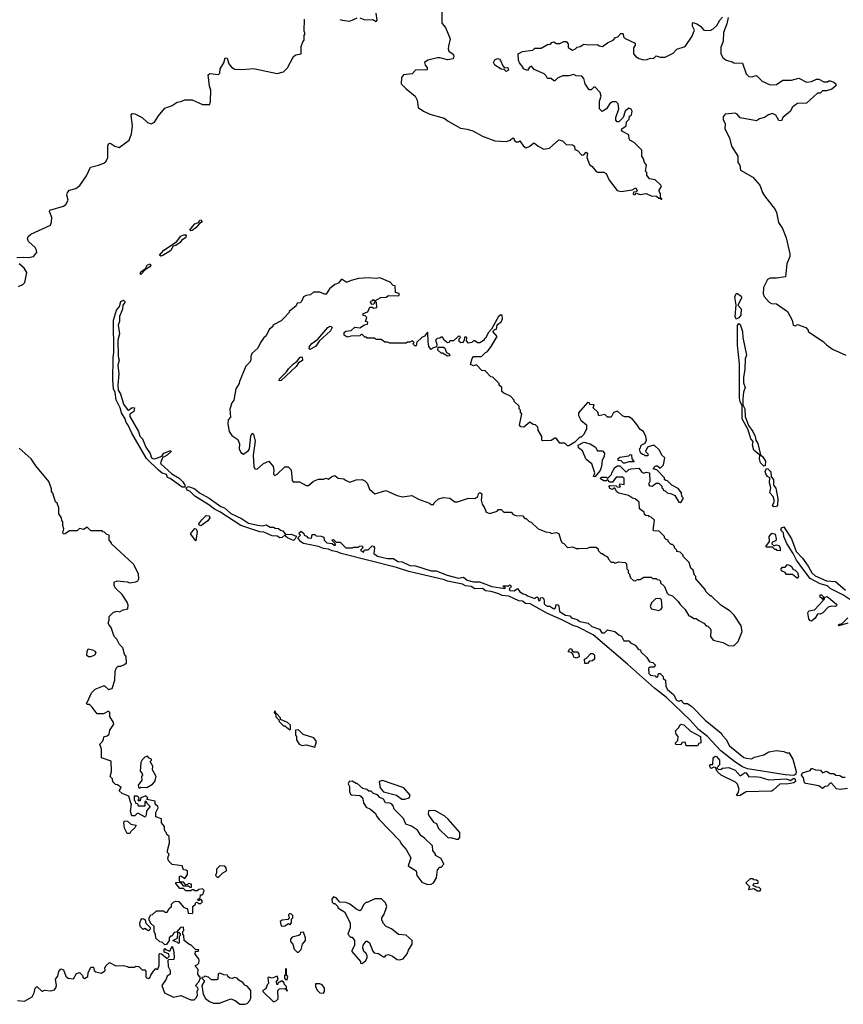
# Model space of a CAD drawing. Extents: x 2604950 to 2749250, y 940531 to 1028284.
# Tile 23 of 220: x 2625386 to 2631970, y 980474 to 988348. Entities that reach past the tile are written whole.
import ezdxf

# ---------------------------------------------------------------- set-up
doc = ezdxf.new("R2010")
doc.units = 0

msp = doc.modelspace()

# ---------------------------------------------------------------- linework, layer by layer
at = {"layer": '0CON05XD'}
for points in [[(2628760, 988425), (2628760.7, 988320.7), (2628790, 988285), (2628827.5, 988195), (2628813.3, 988135), (2628810, 988115), (2628816.4, 988096.4), (2628851.7, 988071.7), (2628857.5, 988055), (2628850, 988035), (2628805, 988026.7), (2628745, 988043.3), (2628727, 988043), (2628650, 988025), (2628622.5, 988005), (2628627.5, 987985), (2628643.3, 987965), (2628643.3, 987946.7), (2628550, 987945), (2628524.2, 987915.8), (2628455, 987906.2), (2628438.8, 987885), (2628436.7, 987835), (2628475, 987793.8), (2628547.5, 987735), (2628562.5, 987705), (2628572.5, 987645), (2628613.3, 987615), (2628665, 987590.8), (2628779.1, 987559.1), (2628811.2, 987535), (2628910.2, 987480.2), (2628963.5, 987473.5), (2629008.5, 987458.5), (2629085, 987416.9), (2629185, 987380), (2629275, 987373.3), (2629307, 987383), (2629325, 987400), (2629335, 987400), (2629340, 987385), (2629355, 987370), (2629375, 987370), (2629385, 987380), (2629412.5, 987335), (2629435, 987322.5), (2629463.6, 987336.4), (2629495, 987362.5), (2629513, 987353), (2629530, 987335), (2629575, 987312.5), (2629620.7, 987319.3), (2629695, 987387.5), (2629725, 987380), (2629755, 987350), (2629805, 987347.5), (2629820, 987335), (2629825, 987310), (2629845, 987302.5), (2629880, 987265), (2629895, 987267.5), (2629915, 987287.5), (2629925, 987280), (2629920, 987245), (2629940.7, 987190.7), (2629963, 987173), (2629995, 987132.5), (2630005, 987127.5), (2630055, 987127.5), (2630075, 987117.5), (2630097.5, 987065), (2630163, 986983), (2630195, 986972.5), (2630281.7, 986988.3), (2630311.7, 987001.7), (2630321.7, 986978.3), (2630315, 986970), (2630291.7, 986968.3), (2630290, 986955), (2630295, 986950), (2630305, 986950), (2630315, 986960), (2630345, 986950), (2630395, 986957.5), (2630435, 986940), (2630477, 986937), (2630495, 986920), (2630510, 986920), (2630511.7, 986911.7), (2630518.3, 986911.7), (2630518.3, 986918.3), (2630510, 986920), (2630510, 986955), (2630497.5, 986975), (2630497.5, 986985), (2630516.7, 987015), (2630512.5, 987025), (2630467, 987067), (2630420, 987075), (2630400, 987105), (2630400, 987125), (2630390, 987135), (2630397.5, 987185), (2630380, 987205), (2630372.5, 987235), (2630360, 987255), (2630360, 987305), (2630297.5, 987365), (2630263.3, 987385), (2630257.5, 987395), (2630256.4, 987426.4), (2630205, 987452.5), (2630197.5, 987465), (2630200, 987475), (2630235, 987500), (2630238.3, 987531.7), (2630257, 987553), (2630260, 987575), (2630277.5, 987585), (2630282.5, 987615), (2630273, 987633), (2630255, 987640), (2630227.5, 987615), (2630210, 987565), (2630175, 987530), (2630161.7, 987531.7), (2630153, 987543), (2630152.5, 987565), (2630176.7, 987635), (2630170, 987675), (2630155, 987690), (2630125, 987690), (2630105, 987677.5), (2630075.9, 987634.1), (2630043, 987613), (2630020, 987635), (2630020, 987695), (2630033.3, 987735), (2630027.5, 987765), (2629987, 987807), (2629975, 987807.5), (2629955, 987786.7), (2629937.5, 987787.5), (2629907.5, 987835), (2629897, 987877), (2629880, 987895), (2629835, 987900), (2629815, 987910), (2629775, 987897.5), (2629725, 987900), (2629685, 987880), (2629665, 987860), (2629655, 987860), (2629635, 987877.5), (2629605, 987877.5), (2629595, 987900), (2629580, 987915), (2629499.3, 987949.3), (2629477, 987977), (2629460.7, 987969.3), (2629445, 987942.5), (2629410, 987955), (2629410, 987965), (2629381.7, 988001.7), (2629373, 988023), (2629370, 988075), (2629405, 988092.5), (2629487, 988103), (2629505, 988120), (2629555, 988120), (2629605, 988150), (2629628.3, 988151.7), (2629640, 988165), (2629655, 988170), (2629678.3, 988158.3), (2629705, 988157.5), (2629735, 988172.5), (2629755, 988172.5), (2629770, 988155), (2629770, 988125), (2629805, 988103.3), (2629830, 988115), (2629841.7, 988128.3), (2629867, 988133), (2629895, 988152.5), (2629936.4, 988146.4), (2630005, 988150), (2630017.5, 988137.5), (2630045, 988132.5), (2630085, 988162.5), (2630130, 988185), (2630150, 988205), (2630168.3, 988211.7), (2630193, 988237), (2630205, 988237.5), (2630210, 988235), (2630211.7, 988211.7), (2630227, 988197), (2630305, 988160), (2630307.5, 988145), (2630293, 988123), (2630292.5, 988075), (2630310, 988055), (2630335, 988037.5), (2630375, 988027.5), (2630401.7, 988028.3), (2630425, 988040), (2630451.7, 988038.3), (2630475, 988057.5), (2630507, 988047), (2630545, 988046.7), (2630608.8, 988081.2), (2630639.3, 988110.7), (2630705, 988133.3), (2630763.3, 988215), (2630773.8, 988245), (2630780, 988265), (2630763.9, 988296.1), (2630763.9, 988316.1), (2630770, 988325), (2630800, 988315), (2630827.5, 988295), (2630855, 988263.3), (2630905, 988261.2), (2630930, 988275), (2630958.3, 988301.7), (2630982.5, 988345), (2631005, 988367.5)], [(2625418.3, 986448.3), (2625455, 986446), (2625495, 986454), (2625522, 986485), (2625520.8, 986505), (2625509.2, 986525), (2625456, 986575), (2625448.8, 986595), (2625453.8, 986615), (2625475, 986632), (2625632.5, 986705), (2625640.7, 986729.3), (2625642.5, 986765), (2625623.8, 986815), (2625626.2, 986823.8), (2625735, 986857.1), (2625755, 986870), (2625774.3, 986905), (2625762, 986945), (2625766.7, 986965), (2625785, 986983.3), (2625835, 986998.9), (2625867.7, 987022.3), (2625921.1, 987098.9), (2625952.5, 987167.5), (2626016.9, 987183.1), (2626059.3, 987200.7), (2626078.1, 987215), (2626091.5, 987245), (2626090, 987335), (2626096.1, 987353.9), (2626105, 987360), (2626115, 987357.5), (2626147.5, 987335), (2626180, 987325), (2626260, 987385), (2626278.8, 987435), (2626286.7, 987495), (2626277, 987583), (2626285, 987597.5), (2626307.5, 987595), (2626366.1, 987566.1), (2626407.5, 987525), (2626436.2, 987513.8), (2626463, 987527), (2626495, 987580), (2626545, 987640), (2626605, 987662.5), (2626645, 987687.5), (2626675, 987692.5), (2626705, 987707.5), (2626765, 987707.5), (2626848.3, 987668.3), (2626905, 987670), (2626912.5, 987695), (2626913.3, 987785), (2626903.3, 987815), (2626893.6, 987906.4), (2626905, 987916.7), (2626975, 987910), (2626985, 987920), (2626987.5, 987955), (2627017, 988003), (2627028.3, 988041.7), (2627045, 988040), (2627056.7, 987995), (2627078.8, 987968.8), (2627105, 987953.3), (2627165, 987950), (2627255, 987957.5), (2627445, 987918), (2627495, 987931.2), (2627527.3, 987962.7), (2627575, 988052.5), (2627593.6, 988066.4), (2627636.7, 988073.3), (2627637, 988133), (2627648.3, 988171.7), (2627660, 988185), (2627660, 988225), (2627667.5, 988235), (2627660, 988255), (2627661.7, 988351.7)], [(2627945, 988350), (2627963.6, 988343.6), (2628025, 988336.7), (2628085, 988363.3)], [(2628105, 988363.3), (2628145, 988347.5), (2628209.3, 988349.3), (2628235, 988333.3), (2628242.5, 988345), (2628235, 988400)], [(2631050, 988365), (2631040, 988315), (2631013.8, 988245), (2631010, 988175), (2630990, 988125), (2630990, 988075), (2631007.5, 988045), (2631035, 988023.3), (2631081.7, 988011.7), (2631095, 988002.5), (2631165, 988000), (2631193.8, 987915), (2631215, 987893.3), (2631235, 987890), (2631275, 987902.5), (2631322.5, 987855), (2631385, 987826.2), (2631435, 987828.8), (2631487, 987863), (2631555, 987863.3), (2631615, 987880), (2631675, 987847.5), (2631717, 987853), (2631755, 987872.5), (2631775, 987873.3), (2631815, 987850), (2631845, 987850), (2631855, 987860), (2631865, 987860), (2631895, 987846.7)], [(2629275, 987932.5), (2629258.3, 987948.3), (2629235, 987952.5), (2629183.3, 987985), (2629172.5, 988005), (2629185, 988027.5), (2629205, 988036.7), (2629220.7, 988030.7), (2629230.7, 988020.7), (2629247.5, 987977.5), (2629261.7, 987961.7), (2629287.5, 987965), (2629292.5, 987945), (2629275, 987932.5)], [(2631895, 987846.7), (2631910, 987835), (2631911.7, 987818.3), (2631878.3, 987791.7), (2631835, 987780), (2631805, 987780), (2631785, 987760), (2631765, 987760), (2631675, 987680), (2631605, 987676.2), (2631579.3, 987660.7), (2631562.5, 987645), (2631547.5, 987615), (2631487.5, 987565), (2631475, 987540), (2631455, 987542.5), (2631430, 987585), (2631405, 987596.7), (2631373, 987587), (2631340, 987565), (2631300, 987555), (2631275, 987537.5), (2631145, 987563.3), (2631121.7, 987591.7), (2631105, 987601.2), (2631025, 987591.2), (2631008.8, 987571.2), (2631009.5, 987549.5), (2631026.2, 987515), (2631022.5, 987475), (2631061.7, 987401.7), (2631077.5, 987335), (2631126.7, 987255), (2631127.5, 987205), (2631144, 987184), (2631147.5, 987145), (2631247.3, 987087.3), (2631302.5, 987025), (2631323.3, 986965), (2631339.3, 986939.3), (2631425, 986830), (2631436.4, 986806.4), (2631452.5, 986725), (2631485, 986677.5), (2631514, 986604), (2631543.8, 986475), (2631542.5, 986455), (2631520, 986395), (2631508.8, 986291.2), (2631435, 986280), (2631385, 986281.2), (2631365, 986270), (2631332.5, 986205), (2631330.6, 986155), (2631337.5, 986135), (2631377.4, 986087.4), (2631395, 986077.5), (2631435, 986076.2), (2631523.3, 986015), (2631562.5, 985945), (2631570, 985905), (2631585, 985900), (2631605, 985910), (2631670, 985885), (2631690, 985865), (2631690, 985855), (2631700, 985845), (2631810, 985775), (2631837, 985747), (2631885, 985712.5), (2631990, 985665)], [(2626755, 986658), (2626746.2, 986665), (2626766.9, 986695), (2626785.8, 986715), (2626814.5, 986725.5), (2626825, 986745.6), (2626837.2, 986747.2), (2626841.4, 986735), (2626835.5, 986724.5), (2626822, 986718), (2626795, 986682.5), (2626765, 986662.5), (2626755, 986658)], [(2626515, 986457.5), (2626502.5, 986465), (2626537.8, 986505), (2626638.9, 986571.1), (2626675, 986617.5), (2626697.7, 986627.7), (2626715.9, 986625.9), (2626713.8, 986605), (2626678.3, 986581.7), (2626670, 986565), (2626635, 986542), (2626613.8, 986536.2), (2626590.6, 986499.4), (2626525, 986459.2), (2626515, 986457.5)], [(2625363.9, 986446.1), (2625418.3, 986448.3)], [(2625375, 986213.3), (2625410, 986230), (2625425.7, 986245), (2625441.9, 986325), (2625421.3, 986361.3), (2625381.2, 986395)], [(2626355, 986310), (2626350, 986315), (2626355, 986332.5), (2626391.7, 986358.3), (2626405, 986385.8), (2626430, 986395), (2626433.3, 986385), (2626425, 986370), (2626390.7, 986349.3), (2626355, 986310)], [(2631095, 983340), (2631130, 983375), (2631162.5, 983455), (2631155, 983500), (2631097.5, 983585), (2631065, 983617.5), (2630990, 983665), (2630915, 983740), (2630905, 983740), (2630870, 983775), (2630865, 983790), (2630790, 983875), (2630790, 983895), (2630780, 983905), (2630770, 983945), (2630751.7, 983961.7), (2630737, 984007), (2630690, 984055), (2630690, 984065), (2630665, 984090), (2630640, 984095), (2630640, 984105), (2630620, 984125), (2630620, 984135), (2630605, 984150), (2630595, 984150), (2630570, 984175), (2630570, 984185), (2630555, 984190), (2630540, 984205), (2630540, 984215), (2630498.3, 984258.3), (2630455, 984260), (2630450, 984265), (2630460, 984345), (2630435, 984370), (2630421.7, 984371.7), (2630415, 984380), (2630391.7, 984381.7), (2630381.7, 984391.7), (2630378.3, 984408.3), (2630340, 984435), (2630338.3, 984488.3), (2630307, 984517), (2630285, 984520), (2630251.7, 984541.7), (2630175, 984560), (2630160.7, 984570.7), (2630145, 984600), (2630135, 984600), (2630125, 984590), (2630105, 984597.5), (2630097.5, 984615), (2630105, 984622.5), (2630155, 984620), (2630162.5, 984612.5), (2630185, 984610), (2630190, 984615), (2630180, 984625), (2630183, 984637), (2630218.3, 984631.7), (2630218.3, 984678.3), (2630205, 984690), (2630155, 984690), (2630125, 984650), (2630105, 984650), (2630085, 984670), (2630075, 984660), (2630055, 984660), (2630030, 984675), (2630035, 984690), (2630075, 984690), (2630088.3, 984681.7), (2630118.3, 984711.7), (2630120, 984725), (2630143.6, 984766.4), (2630165, 984780), (2630185, 984780), (2630235, 984730), (2630255, 984750), (2630273, 984757), (2630335, 984760), (2630358.3, 984728.3), (2630375, 984722.5), (2630395, 984730), (2630420, 984725), (2630422.5, 984655), (2630413.3, 984633.3), (2630420.7, 984620.7), (2630441.7, 984618.3), (2630475, 984640), (2630495, 984640), (2630518.3, 984618.3), (2630520, 984605), (2630528.3, 984598.3), (2630530, 984585), (2630545, 984580), (2630563, 984563), (2630597, 984557), (2630623, 984543), (2630655, 984490), (2630665, 984487.5), (2630677.5, 984495), (2630690, 984515), (2630690, 984525), (2630680, 984535), (2630677.5, 984565), (2630649.5, 984599.5), (2630600, 984625), (2630565, 984660), (2630551.7, 984661.7), (2630541.7, 984671.7), (2630540, 984685), (2630478.3, 984748.3), (2630450, 984755), (2630458.3, 984761.7), (2630460, 984775), (2630475, 984780), (2630485, 984780), (2630505, 984760), (2630531.7, 984788.3), (2630542.5, 984845), (2630520, 984865), (2630500, 984905), (2630461.7, 984941.7), (2630445, 984942.5), (2630405, 984930), (2630390, 984895), (2630407.5, 984875), (2630410, 984865), (2630405, 984860), (2630385, 984860), (2630378.3, 984868.3), (2630365, 984870), (2630350, 984885), (2630340, 984915), (2630350, 984925), (2630353.6, 984946.4), (2630385, 984960), (2630397.5, 984985), (2630392.5, 985015), (2630372.5, 985055), (2630345, 985070), (2630320.7, 985110.7), (2630285, 985152.5), (2630255, 985172.5), (2630225, 985172.5), (2630205, 985180), (2630165, 985217.5), (2630133.6, 985206.4), (2630115, 985170), (2630085, 985170), (2630065, 985190), (2630015, 985180), (2630008.3, 985208.3), (2629970, 985245), (2629978.3, 985268.3), (2629945, 985270), (2629940, 985285), (2629925, 985287.5), (2629852.5, 985205), (2629853.6, 985183.6), (2629872.5, 985145), (2629917, 985107), (2629916.7, 985075), (2629895, 985030), (2629875, 985010), (2629865, 985010), (2629825, 984970), (2629775, 984940), (2629765, 984940), (2629745, 984960), (2629705, 984960), (2629675, 985000), (2629665, 985000), (2629635, 984982.5), (2629565, 984980), (2629560, 984985), (2629560, 985015), (2629530, 985065), (2629528.3, 985088.3), (2629508.3, 985108.3), (2629491.7, 985111.7), (2629465, 985130), (2629415, 985090), (2629391.7, 985091.7), (2629382.5, 985105), (2629400, 985195), (2629390, 985205), (2629390, 985225), (2629380, 985235), (2629378.3, 985258.3), (2629340, 985295), (2629340, 985305), (2629308.3, 985338.3), (2629255, 985360), (2629240, 985375), (2629240, 985405), (2629220, 985425), (2629218.3, 985438.3), (2629168.3, 985488.3), (2629151.7, 985491.7), (2629108.3, 985538.3), (2629081.7, 985541.7), (2629038.3, 985588.3), (2629015, 985580), (2628990, 985590), (2629003.1, 985636.9), (2629015, 985653.3), (2629077, 985653), (2629110, 985685), (2629126.7, 985693.3), (2629156.2, 985733.8), (2629202.5, 985815), (2629167.5, 985855), (2629185, 985870), (2629198.3, 985871.7), (2629203, 985907), (2629237, 985933), (2629246.7, 985955), (2629243, 985983), (2629235, 985987.5), (2629213.8, 985975), (2629157.5, 985872.5), (2629133.8, 985845), (2629110, 985800), (2629100, 985795), (2629100, 985785), (2629065, 985762.5), (2629045, 985762.5), (2629025, 985780), (2629015, 985780), (2629000, 985765), (2628975, 985760), (2628958.3, 985778.3), (2628960, 985805), (2628955, 985810), (2628941.7, 985808.3), (2628940, 985785), (2628930, 985775), (2628930, 985765), (2628913, 985763), (2628900, 985775), (2628900, 985795), (2628910, 985805), (2628905, 985817.5), (2628890, 985815), (2628855, 985780), (2628825, 985780), (2628820, 985765), (2628805, 985762.5), (2628780, 985785), (2628765, 985810), (2628755, 985810), (2628745, 985800), (2628723, 985797), (2628710, 985785), (2628721.7, 985751.7), (2628718.3, 985731.7), (2628685, 985720), (2628675, 985710), (2628657.5, 985735), (2628651.7, 985771.7), (2628650, 985845), (2628645, 985850), (2628623, 985817), (2628600, 985805), (2628561.7, 985768.3), (2628555, 985740), (2628545, 985740), (2628535, 985750), (2628532.5, 985757.5), (2628540, 985765), (2628525, 985780), (2628505, 985770), (2628485, 985770), (2628475, 985760), (2628345, 985760), (2628325, 985770), (2628305, 985770), (2628275, 985790), (2628235, 985790), (2628225, 985800), (2628165, 985800), (2628158.3, 985808.3), (2628145, 985810), (2628125, 985830), (2628115, 985830), (2628105, 985820), (2628035, 985817.5), (2628005, 985810), (2627980, 985825), (2627980, 985845), (2627993, 985857), (2628035, 985862.5), (2628065, 985890), (2628106.4, 985883.6), (2628142.5, 985907.5), (2628166.4, 985913.6), (2628168.3, 985928.3), (2628150, 985935), (2628160, 985965), (2628148.3, 985978.3), (2628131.7, 985981.7), (2628131.7, 985998.3), (2628168.3, 986011.7), (2628185, 986050), (2628205, 986050), (2628215, 986040), (2628240, 986045), (2628238.3, 986088.3), (2628221.7, 986088.3), (2628218.3, 986071.7), (2628205, 986070), (2628190, 986085), (2628195, 986100), (2628208.3, 986101.7), (2628215, 986110), (2628225, 986100), (2628273, 986127), (2628315, 986130), (2628335, 986142.5), (2628415, 986140), (2628420, 986145), (2628418.3, 986158.3), (2628390, 986165), (2628388.3, 986218.3), (2628371.7, 986221.7), (2628348.3, 986248.3), (2628265, 986282.5), (2628235, 986277.5), (2628175, 986282.5), (2628095, 986277.5), (2628035, 986262.5), (2628005, 986247.5), (2627995, 986247.5), (2627965, 986270), (2627955, 986270), (2627935, 986240), (2627905, 986230), (2627863.6, 986196.4), (2627836.2, 986153.8), (2627823.6, 986153.6), (2627785, 986170), (2627735, 986170), (2627711.7, 986148.3), (2627675, 986142.5), (2627655, 986132.5), (2627640, 986095), (2627627, 986083), (2627605, 986080), (2627595, 986060), (2627540, 986015), (2627540, 986005), (2627498.3, 985961.7), (2627475, 985940), (2627410, 985905), (2627410, 985895), (2627380.7, 985869.3), (2627355, 985820), (2627335, 985800), (2627310, 985765), (2627290, 985720), (2627243, 985677), (2627232.5, 985655), (2627232.5, 985625), (2627223, 985607), (2627193, 985577), (2627142.5, 985455), (2627141.7, 985438.3), (2627112.5, 985395), (2627097.5, 985305), (2627082.5, 985285), (2627067, 985233), (2627071.7, 985168.3), (2627052.5, 985147.5), (2627050, 985115), (2627061.2, 985055), (2627082.3, 985022.3), (2627130.7, 984990.7), (2627143.3, 984955), (2627140, 984915), (2627155, 984887.5), (2627175, 984872.5), (2627215, 984902.5), (2627223.9, 984916.1), (2627233.3, 985016.7), (2627245, 985040), (2627255, 985033.8), (2627267.4, 984977.4), (2627252.7, 984865), (2627257.1, 984775), (2627265, 984756.2), (2627285, 984754.2), (2627335, 984798), (2627376.4, 984816.4), (2627412.5, 984775), (2627417.5, 984745), (2627413.6, 984713.6), (2627425, 984703.3), (2627445, 984713.3), (2627505, 984772.5), (2627531.7, 984771.7), (2627557, 984747), (2627563.9, 984663.9), (2627571.7, 984651.7), (2627621.7, 984651.7), (2627675, 984623.3), (2627695, 984622.5), (2627735, 984657.5), (2627775, 984672.5), (2627815, 984672.5), (2627835, 984680), (2627855, 984672.5), (2627880, 984695), (2627905, 984702.5), (2627932.5, 984682.5), (2627977, 984677), (2627990, 984665), (2628025, 984650), (2628075, 984667.5), (2628125, 984670), (2628145, 984660), (2628165, 984640), (2628182.7, 984592.7), (2628225, 984556.7), (2628313, 984583), (2628403.6, 984543.6), (2628445, 984533.3), (2628521.7, 984541.7), (2628573, 984513), (2628661.7, 984481.7), (2628675, 984470), (2628695, 984470), (2628700, 984485), (2628733, 984517), (2628775, 984527.5), (2628825, 984520), (2628865, 984492.5), (2628887, 984493), (2628975, 984520), (2629025, 984517.5), (2629047.5, 984535), (2629053, 984557), (2629065, 984567.5), (2629080, 984555), (2629073.9, 984506.1), (2629083, 984473), (2629105, 984440), (2629115, 984410), (2629145, 984400), (2629201.7, 984418.3), (2629215, 984430), (2629235, 984430), (2629255, 984410), (2629315, 984410), (2629331.7, 984391.7), (2629353, 984383), (2629405, 984380), (2629425, 984360), (2629435, 984360), (2629460, 984335), (2629475, 984330), (2629530, 984275), (2629593, 984253)], [(2631115, 985954), (2631105.5, 985975), (2631114.4, 986065), (2631102.4, 986127.6), (2631115, 986156.7), (2631125, 986156.7), (2631155, 986136.7), (2631160, 986125), (2631126.7, 986065), (2631152.5, 986035), (2631150, 985985), (2631135.7, 985964.3), (2631115, 985954)], [(2626685, 984609.4), (2626589.8, 984679.8), (2626567.6, 984687.6), (2626560, 984710), (2626525, 984721.2), (2626494.7, 984744.7), (2626398.9, 984838.9), (2626281, 985041), (2626252.9, 985105), (2626236, 985126), (2626228.8, 985155), (2626200, 985205), (2626190, 985245), (2626157.8, 985307.8), (2626150, 985365), (2626136, 985396), (2626129.2, 985465), (2626132.5, 985645), (2626138.1, 985685), (2626136.9, 985945), (2626158.9, 986025), (2626184.3, 986055), (2626193.1, 986095), (2626215, 986103.8), (2626227.5, 986095), (2626227.5, 986085), (2626210, 986065), (2626207, 986033), (2626183.3, 985975), (2626183.3, 985935), (2626174.1, 985904.1), (2626183.3, 985835), (2626170, 985785), (2626172, 985655), (2626180, 985625), (2626170.6, 985585), (2626178.8, 985515), (2626171.5, 985425), (2626174.3, 985384.3), (2626191.9, 985355), (2626215, 985273.3), (2626245, 985233.3), (2626255, 985223.8), (2626285, 985247.5), (2626303.9, 985243.9), (2626299.2, 985215), (2626267.5, 985192.5), (2626267.5, 985175), (2626334.3, 985054.3), (2626345, 985016.7), (2626367.5, 984995), (2626395, 984930), (2626429.7, 984879.7), (2626440, 984845), (2626455, 984836.7), (2626475, 984838.8), (2626522.5, 984857.5), (2626539.1, 984880.9), (2626585, 984900), (2626595, 984900), (2626596.2, 984895), (2626565, 984864.2), (2626541.2, 984851.2), (2626531.2, 984848.8), (2626511.2, 984805), (2626513.8, 984795), (2626602.5, 984715), (2626661.4, 984681.4), (2626691.2, 984651.2), (2626706.7, 984625), (2626710, 984615), (2626705, 984610), (2626685, 984609.4)], [(2627705, 985710), (2627700, 985715), (2627703.3, 985735), (2627722.3, 985757.7), (2627768.3, 985791.7), (2627850, 985885), (2627865, 985896.2), (2627876.7, 985895), (2627883.3, 985885), (2627869.3, 985860.7), (2627781.7, 985778.3), (2627750, 985735), (2627705, 985710)], [(2631335, 984777.5), (2631307.9, 984805), (2631300.3, 984835), (2631302.5, 984865), (2631255.5, 984905.5), (2631243.7, 984945), (2631248.6, 984975), (2631230.8, 984995), (2631208.4, 985068.4), (2631162.7, 985155), (2631162, 985262), (2631145, 985292), (2631139.3, 985325), (2631141.6, 985595), (2631123.2, 985745), (2631125, 985902.5), (2631135, 985918.8), (2631145, 985910), (2631164, 985855), (2631166.7, 985805), (2631195.8, 985665), (2631186, 985635), (2631184.2, 985554.2), (2631172.1, 985485), (2631173.1, 985443.1), (2631185.7, 985405), (2631171.5, 985368.5), (2631166.2, 985315), (2631168, 985268), (2631182.9, 985235), (2631186.9, 985175), (2631213.5, 985103.5), (2631245.7, 985055.7), (2631264.5, 985014.5), (2631270, 984985), (2631287.8, 984957.8), (2631307, 984867), (2631325, 984853.8), (2631347.5, 984817.5), (2631345, 984780), (2631335, 984777.5)], [(2627460.7, 985460.7), (2627464, 985475), (2627518.8, 985531.2), (2627534.3, 985555.7), (2627574.3, 985595.7), (2627603.9, 985616.1), (2627624.1, 985645.9), (2627635, 985652.5), (2627645, 985650), (2627648, 985622), (2627615, 985602.5), (2627596.7, 985575), (2627475, 985461.2), (2627460.7, 985460.7)], [(2628805, 985657.5), (2628765, 985680), (2628755, 985680), (2628730, 985705), (2628731.7, 985728.3), (2628775, 985730), (2628785, 985720), (2628797, 985687), (2628820, 985675), (2628825, 985660), (2628805, 985657.5)], [(2629985, 984692.5), (2629972.5, 984695), (2629982.5, 984725), (2629960, 984795), (2629915, 984830), (2629885, 984900), (2629852.5, 984925), (2629850, 984945), (2629895, 984970), (2629947, 984957), (2629988.3, 984928.3), (2630005, 984900), (2630045, 984900), (2630061.7, 984881.7), (2630057.5, 984855), (2630043.6, 984826.4), (2630037.5, 984775), (2630027, 984743), (2629985, 984692.5)], [(2625367, 980503), (2625425, 980498.8), (2625485, 980533.8), (2625502, 980565), (2625508.3, 980601.7), (2625523, 980617), (2625565, 980577.5), (2625585, 980586.2), (2625635, 980581.2), (2625665, 980590), (2625676, 980605), (2625680, 980625), (2625672.5, 980675), (2625690.7, 980699.3), (2625700, 980735), (2625715, 980757.5), (2625735, 980750), (2625755, 980700), (2625773, 980683), (2625815, 980677.5), (2625840.7, 980719.3), (2625865, 980727.5), (2625887.5, 980705), (2625892.5, 980685), (2625905, 980680), (2625930, 980695), (2625933.6, 980726.4), (2625955, 980770), (2625975, 980770), (2625982.5, 980745), (2625993.9, 980733.9), (2626036.1, 980723.9), (2626065, 980737.5), (2626070, 980745), (2626067.5, 980765), (2626077.5, 980785), (2626105, 980807.5), (2626155, 980782.5), (2626215, 980783.3), (2626247, 980777), (2626255, 980770), (2626305, 980770), (2626315, 980780), (2626337, 980777), (2626365, 980750), (2626385, 980750), (2626395, 980740), (2626393.3, 980695), (2626397, 980687), (2626415, 980680), (2626427.5, 980685), (2626433, 980707), (2626455, 980740), (2626475, 980760), (2626483, 980753), (2626490, 980755), (2626500, 980785), (2626500, 980875), (2626505, 980880), (2626518.3, 980878.3), (2626565, 980840), (2626580, 980855), (2626578.3, 980878.3), (2626541.7, 980891.7), (2626540, 980915), (2626545, 980920), (2626551.7, 980911.7), (2626585, 980900), (2626605, 980940), (2626616.4, 980906.4), (2626620, 980855), (2626618.3, 980831.7), (2626575, 980830), (2626570, 980825), (2626572.5, 980775), (2626590, 980745), (2626590, 980715), (2626565, 980700), (2626557.5, 980675), (2626523.3, 980625), (2626543.3, 980565), (2626615, 980530), (2626675, 980543.3), (2626755, 980508.8), (2626779.5, 980510.5), (2626796.2, 980525), (2626806.2, 980545), (2626803.8, 980575), (2626812.5, 980595), (2626810, 980605), (2626790, 980625), (2626817, 980653), (2626830, 980685), (2626810, 980715), (2626811.7, 980751.7), (2626790, 980775), (2626790, 980785), (2626808.3, 980791.7), (2626817, 980803), (2626820, 980825), (2626817, 980837), (2626787.5, 980875), (2626791.7, 980898.3), (2626815, 980900), (2626818.3, 980908.3), (2626791.7, 980911.7), (2626755, 980950), (2626745, 980950), (2626700, 980985), (2626697.5, 981025), (2626690, 981035), (2626690, 981055), (2626697.5, 981065), (2626695, 981090), (2626671.7, 981088.3), (2626638.3, 981051.7), (2626621.7, 981048.3), (2626611.7, 981038.3), (2626605, 981020), (2626591.7, 981018.3), (2626580, 981005), (2626580, 980985), (2626558.3, 980951.7), (2626545, 980950), (2626527, 980967), (2626505, 980972.5), (2626473, 981003), (2626471.7, 981031.7), (2626460, 981055), (2626460, 981095), (2626431.7, 981121.7), (2626430, 981135), (2626420, 981145), (2626420, 981165), (2626435, 981190), (2626448.3, 981191.7), (2626478.3, 981221.7), (2626535, 981220), (2626545, 981210), (2626565, 981210), (2626580.7, 981239.3), (2626600, 981255), (2626600, 981275), (2626615, 981290), (2626635, 981297.5), (2626657, 981297), (2626695, 981250), (2626728.3, 981238.3), (2626731.7, 981201.7), (2626765, 981200), (2626770, 981205), (2626770, 981255), (2626790, 981275), (2626790, 981285), (2626805, 981290), (2626815, 981280), (2626835, 981280), (2626845, 981290), (2626847, 981297), (2626838.3, 981308.3), (2626825, 981310), (2626815, 981300), (2626810, 981315), (2626828.3, 981321.7), (2626831.7, 981348.3), (2626845, 981350), (2626851.7, 981358.3), (2626860, 981385), (2626847, 981397), (2626818.3, 981391.7), (2626805, 981380), (2626785, 981380), (2626775, 981390), (2626761.7, 981388.3), (2626755, 981380), (2626715, 981380), (2626695, 981400), (2626665, 981400), (2626635, 981440), (2626635, 981447.5), (2626670, 981450), (2626691.7, 981421.7), (2626735, 981420), (2626745, 981410), (2626758.3, 981411.7), (2626760, 981435), (2626735, 981440), (2626728.3, 981431.7), (2626715, 981430), (2626695, 981450), (2626670, 981450), (2626662.5, 981462.5), (2626663, 981497), (2626675, 981500), (2626705, 981480), (2626727, 981513), (2626727.5, 981537.5), (2626717, 981547), (2626695, 981550), (2626685, 981580), (2626605, 981592.5), (2626575, 981620), (2626570, 981645), (2626580, 981675), (2626568.3, 981688.3), (2626567.5, 981705), (2626582.5, 981765), (2626580, 981815), (2626561.7, 981831.7), (2626560, 981845), (2626550, 981855), (2626542.5, 981872.5), (2626542.5, 981895), (2626520, 981925), (2626518.3, 981958.3), (2626473, 981973), (2626473, 982007), (2626492.5, 982045), (2626490, 982055), (2626470, 982075), (2626468.3, 982098.3), (2626401.7, 982111.7), (2626410, 982125), (2626395, 982140), (2626361.7, 982128.3), (2626351.7, 982118.3), (2626348.3, 982101.7), (2626335, 982100), (2626330, 982105), (2626340, 982115), (2626338.3, 982128.3), (2626327, 982137), (2626301.7, 982138.3), (2626300, 982105), (2626308.3, 982098.3), (2626311.7, 982081.7), (2626328.3, 982078.3), (2626331.7, 982061.7), (2626388.3, 982061.7), (2626390, 982095), (2626395, 982100), (2626401.7, 982081.7), (2626430, 982055), (2626398.3, 982021.7), (2626397.5, 981985), (2626390, 981970), (2626335, 982000), (2626325, 982000), (2626305, 981980), (2626281.7, 981981.7), (2626272.5, 982015), (2626280, 982075), (2626273, 982083), (2626258.3, 982138.3), (2626205, 982160), (2626181.7, 982181.7), (2626198.3, 982208.3), (2626168.3, 982228.3), (2626151.7, 982231.7), (2626131.7, 982251.7), (2626127, 982277), (2626110, 982295), (2626120, 982335), (2626117, 982417), (2626040, 982445), (2626040, 982515), (2626027.5, 982555), (2626047.5, 982575), (2626057, 982593), (2626058.3, 982611.7), (2626085, 982620), (2626100, 982635), (2626107.5, 982665), (2626137.5, 982715), (2626137, 982727), (2626107.5, 982775), (2626107, 982807), (2626095, 982817.5), (2626055, 982797.5), (2626005, 982797.5), (2625965, 982850), (2625945, 982870), (2625925, 982870), (2625920, 982885), (2625928.3, 982891.7), (2625960, 982965), (2625990, 982995), (2626055, 983020), (2626065, 983020), (2626095, 982990), (2626125, 983000), (2626146.2, 983065), (2626150, 983135), (2626157.5, 983162.5), (2626173, 983177), (2626195, 983177.5), (2626225, 983190), (2626240, 983205), (2626237.5, 983255), (2626222.5, 983275), (2626210, 983325), (2626185, 983350), (2626163, 983393), (2626140, 983415), (2626117, 983487), (2626100, 983505), (2626092.5, 983525), (2626100, 983545), (2626100, 983575), (2626135, 983610), (2626165, 983617.5), (2626185, 983612.5), (2626213, 983627), (2626250, 983635), (2626252.5, 983665), (2626245, 983690), (2626205, 983750), (2626150, 983805), (2626140, 983825), (2626141.7, 983848.3), (2626165, 983860), (2626245, 983852.5), (2626265, 983843.3), (2626315, 983852.5), (2626329.3, 983860.7), (2626337.5, 983875), (2626336.7, 983915), (2626295, 983992.5), (2626120, 984155), (2626120, 984165), (2626100, 984185), (2626100, 984225), (2626081.7, 984231.7), (2626065, 984250), (2626051.7, 984251.7), (2626045, 984260), (2625955, 984260), (2625925, 984290), (2625895, 984270), (2625865, 984280), (2625845, 984260), (2625785, 984260), (2625750, 984235), (2625735, 984232.5), (2625732, 984245), (2625738.8, 984275), (2625731.7, 984301.7), (2625731.7, 984331.7), (2625723, 984343), (2625720, 984365), (2625700, 984395), (2625700, 984445), (2625685, 984480), (2625673, 984493), (2625651.7, 984561.7), (2625640, 984575), (2625640, 984595), (2625620, 984655), (2625515, 984780), (2625476.4, 984836.4), (2625380.7, 984920.7)], [(2630211.7, 984801.7), (2630195, 984820), (2630171.7, 984821.7), (2630171.7, 984838.3), (2630185, 984850), (2630255, 984860), (2630265, 984870), (2630278.3, 984868.3), (2630280, 984835), (2630298.3, 984811.7), (2630255, 984812.5), (2630225, 984802.5), (2630211.7, 984801.7)], [(2631415, 984451.8), (2631404.6, 984464.6), (2631420.6, 984495), (2631408.6, 984535), (2631382.7, 984565), (2631391.5, 984605), (2631379.5, 984645), (2631383.3, 984685), (2631364.7, 984694.7), (2631350.8, 984715), (2631346.4, 984735), (2631355, 984757.5), (2631366, 984756), (2631392, 984732), (2631393, 984693), (2631411.2, 984671.2), (2631413.3, 984625), (2631431.7, 984601.7), (2631446.9, 984515), (2631444.4, 984465), (2631435, 984454.3), (2631415, 984451.8)], [(2627575, 984183.8), (2627526.2, 984205), (2627513.3, 984215), (2627510, 984230), (2627482.9, 984207.1), (2627465, 984204.7), (2627445, 984218.2), (2627405, 984219.4), (2627338.8, 984248.8), (2627305, 984250.8), (2627152.4, 984302.4), (2626985, 984412.9), (2626943.3, 984433.3), (2626898.6, 984468.6), (2626785, 984537.9), (2626745, 984576), (2626724.7, 984584.7), (2626716.7, 984605), (2626735, 984613.8), (2626786, 984596), (2626823.8, 984565), (2626901.4, 984521.4), (2626993.8, 984455), (2627023, 984443), (2627075, 984398.8), (2627158.3, 984358.3), (2627215, 984322), (2627290, 984305), (2627325, 984300), (2627355, 984307.5), (2627388.3, 984288.3), (2627415, 984290), (2627428.3, 984281.7), (2627455, 984280), (2627470, 984265), (2627489.3, 984259.3), (2627510, 984230), (2627553.6, 984233.6), (2627598.3, 984218.3), (2627588, 984195), (2627575, 984183.8)], [(2626835, 984301.2), (2626822.9, 984302.9), (2626818.8, 984315), (2626841.4, 984348.6), (2626877.1, 984382.9), (2626900.6, 984380.6), (2626906, 984364), (2626890, 984340), (2626835, 984301.2)], [(2626795, 984180), (2626752.5, 984235), (2626785, 984278.8), (2626797.1, 984277.1), (2626805.8, 984255.8), (2626795, 984180)], [(2631575, 982304), (2631505, 982307.8), (2631205, 982357.7), (2631163.2, 982373.3), (2631102.2, 982412.2), (2630990.5, 982500.5), (2630885, 982614.6), (2630812.4, 982672.4), (2630745.6, 982745.6), (2630556.4, 982926.4), (2630460.6, 983000.6), (2630244.5, 983195), (2629969.2, 983429.2), (2629845, 983492), (2629815, 983499.7), (2629715, 983552), (2629605, 983598), (2629465.7, 983675.7), (2629429.8, 983679.8), (2629405, 983697.7), (2629375, 983699.4), (2629297, 983737), (2629242.5, 983742.5), (2629216.7, 983756.7), (2629155, 983774.6), (2629109.7, 983779.7), (2629085, 983799.5), (2629025, 983797.4), (2628995, 983814.6), (2628949.3, 983819.3), (2628925, 983834.5), (2628805, 983856.3), (2628781.7, 983868.3), (2628496.2, 983936.2), (2628398, 983968), (2627955, 984078.6), (2627925, 984092.7), (2627885, 984099.1), (2627855, 984114.6), (2627815, 984119.2), (2627775.3, 984135.3), (2627655, 984157.9), (2627633.3, 984173.3), (2627610, 984205), (2627630, 984225), (2627621.7, 984231.7), (2627620, 984245), (2627635, 984257.5), (2627658.3, 984238.3), (2627660, 984225), (2627678.3, 984218.3), (2627690, 984205), (2627718.3, 984201.7), (2627725, 984230), (2627745, 984230), (2627755, 984220), (2627797, 984217), (2627818.3, 984208.3), (2627820, 984185), (2627840, 984165), (2627885, 984160), (2627900, 984145), (2627910, 984145), (2627908.3, 984158.3), (2627880, 984185), (2627895, 984190), (2627915, 984170), (2627948.3, 984168.3), (2627993.2, 984123.2), (2628046.7, 984123.3), (2628055, 984130), (2628095, 984130), (2628103, 984137), (2628125, 984140), (2628130, 984125), (2628110, 984105), (2628135, 984090), (2628141.7, 984108.3), (2628171.7, 984108.3), (2628205, 984140), (2628215, 984137.5), (2628222.5, 984125), (2628218.3, 984078.3), (2628245, 984058.8), (2628325, 984038.8), (2628375, 984040), (2628410, 984015), (2628442.5, 984012.5), (2628506, 983984), (2628549.3, 983979.3), (2628675, 983941.4), (2628715, 983940), (2628802.5, 983905), (2628895, 983880.8), (2628935, 983890), (2628962.5, 983865), (2629015, 983852.9), (2629061.2, 983851.2), (2629160, 983815), (2629265, 983800), (2629270, 983805), (2629251.7, 983811.7), (2629255, 983820), (2629295, 983820), (2629305, 983827.5), (2629317.5, 983815), (2629300, 983795), (2629305, 983782.5), (2629339.3, 983780.7), (2629365, 983800), (2629383.6, 983773.6), (2629410, 983755), (2629431.7, 983751.7), (2629445, 983740), (2629505, 983720), (2629515, 983730), (2629528.3, 983728.3), (2629533, 983703), (2629546.7, 983703.3), (2629550, 983725), (2629565, 983727.5), (2629577, 983717), (2629580, 983695), (2629580, 983675), (2629590, 983665), (2629605, 983657.5), (2629625, 983657.5), (2629655, 983637.5), (2629670, 983645), (2629675, 983670), (2629687, 983667), (2629697, 983657), (2629702.5, 983615), (2629750, 983585), (2629785, 983580), (2629797.5, 983565), (2629841.7, 983551.7), (2629865, 983534), (2629931.7, 983521.7), (2629960, 983495), (2630020, 983475), (2630040, 983445), (2630060, 983445), (2630085, 983467.5), (2630144.2, 983454.2), (2630175, 983427.5), (2630198.3, 983418.3), (2630215, 983380), (2630255, 983380), (2630270, 983365), (2630306.4, 983346.4), (2630331.7, 983311.7), (2630348.3, 983308.3), (2630351.7, 983291.7), (2630398.3, 983248.3), (2630421.7, 983211.7), (2630448.3, 983208.3), (2630470, 983185), (2630455, 983170), (2630425, 983170), (2630411.7, 983158.3), (2630415, 983120), (2630430, 983105), (2630465, 983100), (2630475, 983090), (2630488.3, 983091.7), (2630491.7, 983118.3), (2630505, 983120), (2630530, 983095), (2630530, 983080), (2630550, 983065), (2630552.5, 983015), (2630565, 982990), (2630612.5, 982952.5), (2630636.7, 982905), (2630655, 982896.7), (2630677, 982907), (2630680, 982895), (2630695, 982880), (2630725, 982880), (2630760, 982855), (2630867, 982747), (2630995, 982642.5), (2631003.9, 982623.9), (2631035, 982592.5), (2631060.5, 982540.5), (2631175, 982447.5), (2631197, 982443), (2631235, 982436.7), (2631260.7, 982449.3), (2631335, 982467.5), (2631375, 982492.5), (2631437, 982503), (2631495, 982496.7), (2631525, 982482.5), (2631535, 982486.7), (2631567.1, 982435), (2631594, 982335), (2631589.5, 982315), (2631575, 982304)], [(2629593, 984253), (2629627, 984247), (2629635, 984240), (2629675, 984247.5), (2629695, 984240), (2629711.7, 984181.7), (2629723.6, 984163.6), (2629735, 984160), (2629765, 984127.5), (2629805, 984132.5), (2629835, 984117.5), (2629855, 984117.5), (2629925, 984122.5), (2629945, 984130), (2629995, 984130), (2630010, 984115), (2630011.7, 984101.7), (2630035, 984080), (2630045, 984080), (2630063, 984063), (2630078.3, 984058.3), (2630088.3, 984048.3), (2630090, 984035), (2630115, 984010), (2630135, 984010), (2630145, 984002.5), (2630175, 984012.5), (2630227.5, 984007.5), (2630237, 983997), (2630240, 983955), (2630250, 983945), (2630250, 983925), (2630258.3, 983918.3), (2630270, 983885), (2630293, 983863), (2630305, 983860), (2630325, 983870), (2630345, 983870), (2630375, 983890), (2630435, 983890), (2630445, 983880), (2630475, 983880), (2630481.7, 983871.7), (2630498.3, 983868.3), (2630508.3, 983858.3), (2630510, 983845), (2630540, 983815), (2630561.7, 983761.7), (2630571.7, 983751.7), (2630605, 983740), (2630650, 983695), (2630665, 983670), (2630705, 983630), (2630735, 983580), (2630748.3, 983578.3), (2630775, 983560), (2630795, 983560), (2630815, 983542.5), (2630855, 983522.5), (2630875, 983500), (2630887, 983497), (2630905, 983480), (2630910, 983465), (2630907.5, 983415), (2630930, 983385), (2631007, 983367), (2631053, 983343), (2631095, 983340)], [(2631465, 984100), (2631441.7, 984101.7), (2631435, 984110), (2631421.7, 984111.7), (2631405, 984130), (2631355, 984130), (2631350, 984135), (2631380, 984175), (2631377.5, 984215), (2631398.3, 984241.7), (2631425, 984232.5), (2631433.3, 984196.7), (2631430, 984180), (2631401.7, 984168.3), (2631400, 984155), (2631415, 984140), (2631435, 984147.5), (2631455, 984142.5), (2631465.8, 984125), (2631465, 984100)], [(2632021.7, 983711.7), (2631967.4, 983747.4), (2631865, 983798.7), (2631845, 983819.1), (2631785, 983836.7), (2631705, 983877.7), (2631647.5, 983957.5), (2631597.2, 984025), (2631569.9, 984079.9), (2631518.2, 984158.2), (2631494.7, 984215), (2631492.2, 984245), (2631470.5, 984265), (2631475, 984284.2), (2631495, 984291.2), (2631555.6, 984195.6), (2631592.5, 984095), (2631642.8, 984042.8), (2631688.8, 983978.8), (2631717.5, 983925), (2631745, 983901.5), (2631835, 983860), (2631907.5, 983855), (2631988, 983785)], [(2631605, 983880), (2631565, 983910), (2631515, 983910), (2631506.4, 983926.4), (2631475, 983940), (2631473, 983957), (2631485, 983970), (2631505, 983970), (2631525, 983990), (2631545, 983982.5), (2631556.2, 983975), (2631570.7, 983950.7), (2631586.7, 983945), (2631605, 983926.7), (2631612.5, 983897.5), (2631605, 983880)], [(2630495, 983624), (2630515, 983632.5), (2630523, 983647), (2630517.5, 983707.5), (2630505, 983720), (2630470, 983715), (2630436.4, 983683.6), (2630426.2, 983655), (2630437.5, 983635), (2630495, 983624)], [(2631715, 983537.5), (2631705, 983540), (2631695, 983557.5), (2631686.2, 983605), (2631695, 983620), (2631741.2, 983628.8), (2631808.3, 983701.7), (2631810, 983710), (2631785, 983730), (2631785, 983747.5), (2631795, 983747.5), (2631810, 983735), (2631810, 983710), (2631818.3, 983711.7), (2631821.7, 983728.3), (2631840, 983735), (2631915, 983672.5), (2631918, 983665), (2631907.5, 983655), (2631875, 983658.8), (2631849.5, 983650.5), (2631806.2, 983605), (2631785, 983594), (2631775, 983597.5), (2631765, 983592.5), (2631745, 983562.9), (2631715, 983537.5)], [(2632007, 983523), (2631935, 983500), (2631930, 983505), (2631940, 983515), (2631960, 983520), (2632006.2, 983563.8)], [(2625935, 983252.5), (2625923.6, 983263.6), (2625923.9, 983296.1), (2625933.9, 983316.1), (2625968.3, 983308.3), (2625987, 983297), (2625993.8, 983285), (2625985, 983266.7), (2625955, 983253.8), (2625935, 983252.5)], [(2629835, 983242.5), (2629815, 983250), (2629811.7, 983271.7), (2629798.3, 983288.3), (2629771.7, 983291.7), (2629785, 983320), (2629800, 983315), (2629800, 983305), (2629811.7, 983291.7), (2629841.7, 983291.7), (2629857, 983277), (2629858.3, 983251.7), (2629835, 983242.5)], [(2629925, 983200), (2629905, 983200), (2629900, 983235), (2629918.3, 983241.7), (2629951.7, 983278.3), (2629968.3, 983278.3), (2629980, 983265), (2629980, 983235), (2629965, 983220), (2629941.7, 983218.3), (2629925, 983200)], [(2627545, 982670), (2627550, 982675), (2627550, 982705), (2627527, 982727), (2627471.7, 982751.7), (2627470, 982765), (2627438.3, 982798.3), (2627430, 982800), (2627430, 982815), (2627421.7, 982818.3), (2627420, 982805), (2627430, 982800), (2627433, 982773), (2627458.3, 982748.3), (2627460, 982735), (2627495, 982700), (2627505, 982700), (2627545, 982670)], [(2627745, 982530), (2627757.5, 982575), (2627737.5, 982605), (2627651.7, 982631.7), (2627615, 982670), (2627590, 982665), (2627590, 982625), (2627600, 982615), (2627598.3, 982588.3), (2627620, 982555), (2627643.6, 982543.6), (2627675, 982550), (2627745, 982530)], [(2630805, 982540), (2630715, 982540), (2630705, 982570), (2630683.3, 982566.7), (2630671.7, 982548.3), (2630631.7, 982551.7), (2630630, 982565), (2630647, 982583), (2630650, 982615), (2630633, 982633), (2630628.3, 982661.7), (2630652.5, 982685), (2630665, 982707.5), (2630675, 982713.3), (2630695, 982708.8), (2630749.3, 982659.3), (2630829.2, 982615), (2630830, 982565), (2630815, 982560), (2630805, 982540)], [(2626345, 982202.5), (2626355, 982210), (2626401.7, 982208.3), (2626447, 982233), (2626467.5, 982255), (2626472.5, 982275), (2626476.4, 982296.4), (2626448.3, 982348.3), (2626449.3, 982379.3), (2626430, 982415), (2626440, 982425), (2626440, 982435), (2626421.7, 982441.7), (2626407.5, 982457.5), (2626385, 982450), (2626365, 982430), (2626353.6, 982406.4), (2626348.3, 982338.3), (2626365, 982320), (2626367.5, 982305), (2626360, 982295), (2626362.5, 982265), (2626332.5, 982225), (2626335, 982210), (2626345, 982202.5)], [(2631125, 982140), (2631117.5, 982145), (2631130, 982165), (2631137.5, 982195), (2631123.8, 982233.8), (2631109.5, 982249.5), (2630993.3, 982305), (2630962.5, 982335), (2630948.3, 982368.3), (2630935, 982370), (2630915, 982360), (2630907.5, 982365), (2630900, 982385), (2630908.3, 982391.7), (2630928.3, 982391.7), (2630930, 982445), (2630945, 982457.5), (2630957.5, 982455), (2630980, 982425), (2630981.7, 982388.3), (2630960, 982365), (2630972.5, 982352.5), (2630995, 982353.3), (2631005, 982362.5), (2631055, 982366.7), (2631106.7, 982345), (2631145, 982300), (2631185, 982327.8), (2631195, 982324.3), (2631215, 982294), (2631264.2, 982295.8), (2631305, 982289.4), (2631375, 982267.8), (2631515, 982277.5), (2631545, 982263.8), (2631575, 982282), (2631585.6, 982275), (2631586.9, 982255), (2631575.7, 982244.3), (2631515.5, 982234.5), (2631465, 982238), (2631410, 982185), (2631395, 982178.1), (2631195, 982172.5), (2631145, 982143.8), (2631125, 982140)], [(2632005, 982198.6), (2631945, 982190.8), (2631915, 982195.8), (2631875, 982243.1), (2631865, 982242.9), (2631845, 982219.2), (2631824.4, 982215.6), (2631805, 982200), (2631775, 982220), (2631669.5, 982239.5), (2631661.2, 982245), (2631651.8, 982285), (2631637.1, 982305), (2631644.8, 982325.2), (2631705.8, 982344.2), (2631715, 982360), (2631725, 982360), (2631748.3, 982348.3), (2631787, 982347), (2631805, 982323.8), (2631835, 982337.5), (2631865, 982320), (2631895, 982320), (2631910, 982305), (2631943, 982303), (2631965, 982290), (2631985, 982290)], [(2628645, 981432.5), (2628675, 981433.3), (2628693.3, 981445), (2628718.8, 981485), (2628725, 981550), (2628745, 981570), (2628755, 981570), (2628777.5, 981595), (2628755, 981640), (2628710, 981665), (2628710, 981675), (2628690, 981705), (2628685, 981740), (2628623, 981803), (2628592.5, 981825), (2628565, 981867.5), (2628517, 981897), (2628473.6, 981913.6), (2628455, 981960), (2628380, 982035), (2628371.7, 982061.7), (2628360, 982075), (2628345, 982082.5), (2628310, 982085), (2628293, 982113), (2628265, 982127.5), (2628245, 982150), (2628215, 982160), (2628197, 982177), (2628178.3, 982178.3), (2628161.7, 982191.7), (2628129.3, 982199.3), (2628085, 982240), (2628075, 982240), (2628045, 982257.5), (2628020, 982255), (2628013, 982237), (2628023.3, 982215), (2628023.3, 982175), (2628030, 982155), (2628038.3, 982148.3), (2628105, 982143.3), (2628116, 982136), (2628128, 982118), (2628133.3, 982085), (2628155, 982050), (2628190, 982035), (2628229.3, 981999.3), (2628240, 981975), (2628260.7, 981950.7), (2628423, 981783), (2628437.5, 981755), (2628475, 981712.5), (2628512.5, 981645), (2628491.7, 981581.7), (2628555, 981540), (2628560, 981505), (2628600.7, 981450.7), (2628645, 981432.5)], [(2628465, 982113.3), (2628500, 982125), (2628507.5, 982145), (2628457.5, 982205), (2628285, 982263.3), (2628260, 982255), (2628266.7, 982205), (2628293.9, 982173.9), (2628397, 982147), (2628440, 982115), (2628465, 982113.3)], [(2628895, 981793.3), (2628903.3, 981806.7), (2628905, 981847.5), (2628812.5, 981955), (2628785, 981977.5), (2628705, 982022.5), (2628655, 982020), (2628652.5, 981995), (2628662.5, 981975), (2628695, 981930), (2628719.3, 981919.3), (2628735, 981880), (2628810, 981805), (2628833, 981807), (2628875, 981793.3), (2628895, 981793.3)], [(2626265, 981840), (2626245, 981840), (2626223, 981883), (2626217.5, 981925), (2626225, 981940), (2626248.3, 981938.3), (2626273, 981913), (2626317, 981907), (2626307.5, 981885), (2626273.6, 981856.4), (2626265, 981840)], [(2626975, 981490), (2627010, 981525), (2627038.3, 981541.7), (2627037.5, 981565), (2627025, 981577.5), (2626985, 981580), (2626960, 981555), (2626960, 981525), (2626952.5, 981505), (2626965, 981490), (2626975, 981490)], [(2631305, 981380), (2631310, 981395), (2631298.3, 981408.3), (2631275, 981410), (2631250, 981425), (2631255, 981440), (2631288.3, 981441.7), (2631290, 981455), (2631277, 981467), (2631255, 981470), (2631245, 981477.5), (2631225, 981476.7), (2631190, 981445), (2631220, 981415), (2631211.7, 981391.7), (2631255, 981400), (2631285, 981380), (2631305, 981380)], [(2628125, 980800), (2628152.5, 980825), (2628163, 980847), (2628162.5, 980865), (2628153, 980883), (2628137.5, 980895), (2628130, 980925), (2628133, 980947), (2628155, 980980), (2628165, 980980), (2628182.5, 980965), (2628208.3, 980898.3), (2628220, 980885), (2628255, 980880), (2628295, 980852.5), (2628305, 980852.5), (2628315, 980867.5), (2628335, 980873.3), (2628365, 980860), (2628402.3, 980832.3), (2628425, 980828.8), (2628451.7, 980838.3), (2628483.6, 980876.4), (2628493, 980907), (2628523.3, 980955), (2628523.3, 980985), (2628475, 981026.7), (2628413, 981033), (2628357.3, 981077.3), (2628316.4, 981096.4), (2628290, 981125), (2628290, 981135), (2628280, 981145), (2628280, 981165), (2628300, 981195), (2628320, 981255), (2628310, 981285), (2628277, 981317), (2628225, 981317.5), (2628165, 981287.5), (2628153, 981287), (2628135, 981270), (2628115, 981230), (2628105, 981222.5), (2628081.7, 981231.7), (2628025.9, 981275.9), (2627995, 981286.7), (2627945, 981290), (2627916.4, 981326.4), (2627895, 981332.5), (2627882.5, 981315), (2627885, 981290), (2627895, 981280), (2627905, 981280), (2627930, 981255), (2627930, 981245), (2627983, 981213), (2628027.5, 981125), (2628027.5, 981085), (2628010, 981035), (2628031.7, 981011.7), (2628045, 981010), (2628062.5, 980985), (2628062.5, 980945), (2628040, 980905), (2628040, 980895), (2628110, 980815), (2628111.7, 980801.7), (2628125, 980800)], [(2627485, 981097.5), (2627505, 981100), (2627535, 981120), (2627545, 981110), (2627560, 981125), (2627560, 981155), (2627570, 981165), (2627570, 981185), (2627560, 981195), (2627545, 981200), (2627535, 981190), (2627540, 981165), (2627528.3, 981151.7), (2627485, 981147.5), (2627467.5, 981135), (2627475, 981102.5), (2627485, 981097.5)], [(2626415, 981060), (2626385, 981080), (2626371.7, 981071.7), (2626350, 981095), (2626347.5, 981125), (2626353, 981147), (2626365, 981160), (2626378.3, 981158.3), (2626388.3, 981148.3), (2626393, 981123), (2626428.3, 981088.3), (2626430, 981075), (2626415, 981060)], [(2626655, 980960), (2626648.3, 980968.3), (2626610, 980985), (2626648.3, 981001.7), (2626650, 981045), (2626655, 981050), (2626670, 981035), (2626670, 981025), (2626660, 981015), (2626660, 980965), (2626655, 980960)], [(2627615, 980890), (2627637, 980913), (2627647.5, 980955), (2627670, 980985), (2627670, 981005), (2627655, 981050), (2627631.7, 981048.3), (2627628.3, 981031.7), (2627617, 981023), (2627565, 981010), (2627550, 980995), (2627550, 980975), (2627570, 980955), (2627580, 980915), (2627605, 980890), (2627615, 980890)], [(2627185, 980473.8), (2627205, 980480), (2627226.7, 980505), (2627232.5, 980525), (2627232.5, 980585), (2627205, 980620), (2627185, 980627.5), (2627169.3, 980649.3), (2627137, 980667), (2627125, 980682.5), (2627105, 980687.5), (2627085, 980680), (2627065, 980682.5), (2627050, 980695), (2627047, 980707), (2627018.3, 980708.3), (2626985, 980722.5), (2626973, 980717), (2626970, 980675), (2626961.7, 980668.3), (2626918.3, 980668.3), (2626895, 980690), (2626865, 980700), (2626858.3, 980691.7), (2626841.7, 980688.3), (2626841.7, 980681.7), (2626860, 980665), (2626860, 980655), (2626842.5, 980625), (2626853.3, 980555), (2626870.5, 980520.5), (2626903.3, 980495), (2626935, 980483.8), (2626983.6, 980483.6), (2627075, 980516.7), (2627107.5, 980505), (2627145, 980476.2), (2627185, 980473.8)], [(2627415, 980492.5), (2627440, 980505), (2627451.7, 980518.3), (2627450, 980585), (2627461.7, 980598.3), (2627505, 980600), (2627520, 980590), (2627521.7, 980581.7), (2627530, 980585), (2627520, 980590), (2627520, 980615), (2627500, 980635), (2627500, 980645), (2627488.3, 980658.3), (2627475, 980660), (2627465, 980650), (2627451.7, 980648.3), (2627448.3, 980631.7), (2627441.7, 980631.7), (2627440, 980655), (2627452.5, 980675), (2627445, 980697.5), (2627405, 980682.5), (2627375, 980690), (2627370, 980685), (2627375, 980640), (2627365, 980630), (2627353, 980597), (2627330, 980585), (2627330, 980575), (2627415, 980492.5)], [(2627525, 980670), (2627530, 980695), (2627520, 980705), (2627520, 980755), (2627515, 980760), (2627510, 980755), (2627510, 980715), (2627502.5, 980705), (2627502.5, 980682.5), (2627511.7, 980671.7), (2627525, 980670)], [(2627815, 980562.5), (2627822.5, 980575), (2627821.7, 980601.7), (2627805, 980630), (2627785, 980637.5), (2627751.7, 980638.3), (2627750, 980615), (2627765, 980587.5), (2627785, 980566.7), (2627815, 980562.5)]]:
    msp.add_lwpolyline(points, dxfattribs=at)

doc.saveas('drawing.dxf')
